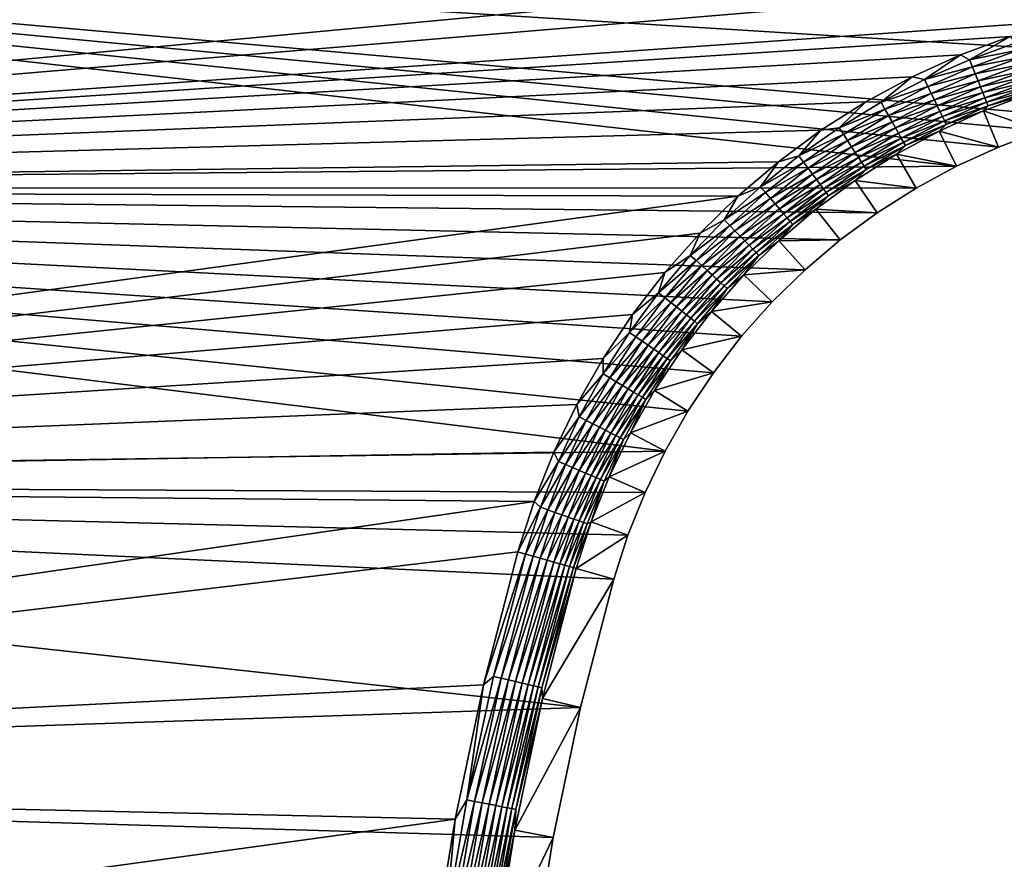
# Model space of a CAD drawing. Extents: x -320 to 320, y -695 to 695.
# Tile 61 of 169: x -215 to -146, y 36 to 94. Entities that reach past the tile are written whole.
import ezdxf

# ---------------------------------------------------------------- set-up
doc = ezdxf.new("R2010")
doc.units = 0
doc.header["$LTSCALE"] = 50.062222
for name, color, linetype in [('1', 7, 'CONTINUOUS'), ('2', 7, 'CONTINUOUS'), ('36', 7, 'CONTINUOUS'), ('37', 7, 'CONTINUOUS'), ('84', 7, 'CONTINUOUS'), ('85', 7, 'CONTINUOUS')]:
    doc.layers.add(name, color=color, linetype=linetype)

msp = doc.modelspace()

# ---------------------------------------------------------------- linework, layer by layer
at = {"layer": '1', "color": 7, "linetype": 'CONTINUOUS'}
for points in [[(-319.513, 82.593), (-319.006, 103.237), (-149.145, 84.124), (-319.513, 82.593)], [(-149.145, 84.124), (-319.006, 103.237), (-146.205, 85.459), (-149.145, 84.124)], [(-146.205, 85.459), (-319.006, 103.237), (-143.179, 86.587), (-146.205, 85.459)], [(-143.179, 86.587), (-319.006, 103.237), (-140.082, 87.502), (-143.179, 86.587)], [(-140.082, 87.502), (-319.006, 103.237), (-124.797, 91.22), (-140.082, 87.502)], [(-124.797, 91.22), (-319.006, 103.237), (-109.413, 94.507), (-124.797, 91.22)], [(-151.986, 82.588), (-319.513, 82.593), (-149.145, 84.124), (-151.986, 82.588)], [(-319.908, 61.947), (-319.513, 82.593), (-169.605, 64.142), (-319.908, 61.947)], [(-169.605, 64.142), (-319.513, 82.593), (-168.002, 66.946), (-169.605, 64.142)], [(-168.002, 66.946), (-319.513, 82.593), (-166.209, 69.631), (-168.002, 66.946)], [(-166.209, 69.631), (-319.513, 82.593), (-164.233, 72.186), (-166.209, 69.631)], [(-164.233, 72.186), (-319.513, 82.593), (-162.085, 74.597), (-164.233, 72.186)], [(-162.085, 74.597), (-319.513, 82.593), (-159.775, 76.853), (-162.085, 74.597)], [(-159.775, 76.853), (-319.513, 82.593), (-157.314, 78.944), (-159.775, 76.853)], [(-157.314, 78.944), (-319.513, 82.593), (-154.713, 80.858), (-157.314, 78.944)], [(-154.713, 80.858), (-319.513, 82.593), (-151.986, 82.588), (-154.713, 80.858)], [(-171.01, 61.234), (-319.908, 61.947), (-169.605, 64.142), (-171.01, 61.234)], [(-320.189, 41.299), (-319.908, 61.947), (-175.53, 46.149), (-320.189, 41.299)], [(-175.53, 46.149), (-319.908, 61.947), (-173.197, 55.162), (-175.53, 46.149)], [(-173.197, 55.162), (-319.908, 61.947), (-172.209, 58.236), (-173.197, 55.162)], [(-172.209, 58.236), (-319.908, 61.947), (-171.01, 61.234), (-172.209, 58.236)], [(-177.445, 37.038), (-320.189, 41.299), (-175.53, 46.149), (-177.445, 37.038)], [(-320.359, 20.65), (-320.189, 41.299), (-178.939, 27.849), (-320.359, 20.65)], [(-178.939, 27.849), (-320.189, 41.299), (-177.445, 37.038), (-178.939, 27.849)]]:
    msp.add_3dface(points, dxfattribs=at)
at = {"layer": '2', "color": 7, "linetype": 'CONTINUOUS'}
for points in [[(-312.011, 103.046, 11), (-312.517, 82.441, 11), (-110.779, 101.37, 11), (-312.011, 103.046, 11)], [(-110.779, 101.37, 11), (-312.517, 82.441, 11), (-126.355, 98.041, 11), (-110.779, 101.37, 11)], [(-126.355, 98.041, 11), (-312.517, 82.441, 11), (-141.831, 94.278, 11), (-126.355, 98.041, 11)], [(-141.831, 94.278, 11), (-312.517, 82.441, 11), (-145.394, 93.225, 11), (-141.831, 94.278, 11)], [(-145.394, 93.225, 11), (-312.517, 82.441, 11), (-148.875, 91.927, 11), (-145.394, 93.225, 11)], [(-148.875, 91.927, 11), (-312.517, 82.441, 11), (-152.258, 90.391, 11), (-148.875, 91.927, 11)], [(-152.258, 90.391, 11), (-312.517, 82.441, 11), (-155.526, 88.624, 11), (-152.258, 90.391, 11)], [(-155.526, 88.624, 11), (-312.517, 82.441, 11), (-158.664, 86.634, 11), (-155.526, 88.624, 11)], [(-158.664, 86.634, 11), (-312.517, 82.441, 11), (-161.655, 84.431, 11), (-158.664, 86.634, 11)], [(-161.655, 84.431, 11), (-312.517, 82.441, 11), (-164.487, 82.026, 11), (-161.655, 84.431, 11)], [(-312.517, 82.441, 11), (-312.911, 61.833, 11), (-164.487, 82.026, 11), (-312.517, 82.441, 11)], [(-164.487, 82.026, 11), (-312.911, 61.833, 11), (-167.145, 79.43, 11), (-164.487, 82.026, 11)], [(-167.145, 79.43, 11), (-312.911, 61.833, 11), (-169.616, 76.656, 11), (-167.145, 79.43, 11)], [(-169.616, 76.656, 11), (-312.911, 61.833, 11), (-171.889, 73.717, 11), (-169.616, 76.656, 11)], [(-171.889, 73.717, 11), (-312.911, 61.833, 11), (-173.953, 70.628, 11), (-171.889, 73.717, 11)], [(-173.953, 70.628, 11), (-312.911, 61.833, 11), (-175.797, 67.402, 11), (-173.953, 70.628, 11)], [(-175.797, 67.402, 11), (-312.911, 61.833, 11), (-177.413, 64.057, 11), (-175.797, 67.402, 11)], [(-177.413, 64.057, 11), (-312.911, 61.833, 11), (-178.792, 60.607, 11), (-177.413, 64.057, 11)], [(-312.911, 61.833, 11), (-313.192, 41.223, 11), (-178.792, 60.607, 11), (-312.911, 61.833, 11)], [(-178.792, 60.607, 11), (-313.192, 41.223, 11), (-179.929, 57.07, 11), (-178.792, 60.607, 11)], [(-179.929, 57.07, 11), (-313.192, 41.223, 11), (-182.342, 47.746, 11), (-179.929, 57.07, 11)], [(-182.342, 47.746, 11), (-313.192, 41.223, 11), (-184.324, 38.319, 11), (-182.342, 47.746, 11)], [(-313.192, 41.223, 11), (-313.361, 20.612, 11), (-184.324, 38.319, 11), (-313.192, 41.223, 11)], [(-184.324, 38.319, 11), (-313.361, 20.612, 11), (-185.87, 28.812, 11), (-184.324, 38.319, 11)]]:
    msp.add_3dface(points, dxfattribs=at)
at = {"layer": '36', "color": 7, "linetype": 'CONTINUOUS'}
for points in [[(-147.252, 87.994, 7.965), (-143.179, 86.587), (-144.047, 89.189, 7.965), (-147.252, 87.994, 7.965)], [(-150.365, 86.58, 7.965), (-146.205, 85.459), (-147.252, 87.994, 7.965), (-150.365, 86.58, 7.965)], [(-146.205, 85.459), (-143.179, 86.587), (-147.252, 87.994, 7.965), (-146.205, 85.459)], [(-153.373, 84.953, 7.965), (-149.145, 84.124), (-150.365, 86.58, 7.965), (-153.373, 84.953, 7.965)], [(-149.145, 84.124), (-146.205, 85.459), (-150.365, 86.58, 7.965), (-149.145, 84.124)], [(-156.261, 83.122, 7.965), (-151.986, 82.588), (-153.373, 84.953, 7.965), (-156.261, 83.122, 7.965)], [(-151.986, 82.588), (-149.145, 84.124), (-153.373, 84.953, 7.965), (-151.986, 82.588)], [(-159.015, 81.094, 7.965), (-154.713, 80.858), (-156.261, 83.122, 7.965), (-159.015, 81.094, 7.965)], [(-154.713, 80.858), (-151.986, 82.588), (-156.261, 83.122, 7.965), (-154.713, 80.858)], [(-161.622, 78.881, 7.965), (-157.314, 78.944), (-159.015, 81.094, 7.965), (-161.622, 78.881, 7.965)], [(-157.314, 78.944), (-154.713, 80.858), (-159.015, 81.094, 7.965), (-157.314, 78.944)], [(-164.068, 76.491, 7.965), (-159.775, 76.853), (-161.622, 78.881, 7.965), (-164.068, 76.491, 7.965)], [(-159.775, 76.853), (-157.314, 78.944), (-161.622, 78.881, 7.965), (-159.775, 76.853)], [(-162.085, 74.597), (-159.775, 76.853), (-164.068, 76.491, 7.965), (-162.085, 74.597)], [(-166.343, 73.938, 7.965), (-162.085, 74.597), (-164.068, 76.491, 7.965), (-166.343, 73.938, 7.965)], [(-168.435, 71.233, 7.965), (-164.233, 72.186), (-166.343, 73.938, 7.965), (-168.435, 71.233, 7.965)], [(-164.233, 72.186), (-162.085, 74.597), (-166.343, 73.938, 7.965), (-164.233, 72.186)], [(-166.209, 69.631), (-164.233, 72.186), (-168.435, 71.233, 7.965), (-166.209, 69.631)], [(-170.335, 68.389, 7.965), (-166.209, 69.631), (-168.435, 71.233, 7.965), (-170.335, 68.389, 7.965)], [(-168.002, 66.946), (-166.209, 69.631), (-170.335, 68.389, 7.965), (-168.002, 66.946)], [(-172.032, 65.42, 7.965), (-168.002, 66.946), (-170.335, 68.389, 7.965), (-172.032, 65.42, 7.965)], [(-169.605, 64.142), (-168.002, 66.946), (-172.032, 65.42, 7.965), (-169.605, 64.142)], [(-173.519, 62.341, 7.965), (-169.605, 64.142), (-172.032, 65.42, 7.965), (-173.519, 62.341, 7.965)], [(-171.01, 61.234), (-169.605, 64.142), (-173.519, 62.341, 7.965), (-171.01, 61.234)], [(-174.789, 59.166, 7.965), (-171.01, 61.234), (-173.519, 62.341, 7.965), (-174.789, 59.166, 7.965)], [(-172.209, 58.236), (-171.01, 61.234), (-174.789, 59.166, 7.965), (-172.209, 58.236)], [(-175.836, 55.91, 7.965), (-172.209, 58.236), (-174.789, 59.166, 7.965), (-175.836, 55.91, 7.965)], [(-173.197, 55.162), (-172.209, 58.236), (-175.836, 55.91, 7.965), (-173.197, 55.162)]]:
    msp.add_3dface(points, dxfattribs=at)
at = {"layer": '37', "color": 7, "linetype": 'CONTINUOUS'}
for points in [[(-173.197, 55.162), (-175.836, 55.91, 7.965), (-178.2, 46.775, 7.965), (-173.197, 55.162)], [(-175.53, 46.149), (-173.197, 55.162), (-178.2, 46.775, 7.965), (-175.53, 46.149)], [(-180.141, 37.54, 7.965), (-175.53, 46.149), (-178.2, 46.775, 7.965), (-180.141, 37.54, 7.965)], [(-177.445, 37.038), (-175.53, 46.149), (-180.141, 37.54, 7.965), (-177.445, 37.038)], [(-181.655, 28.226, 7.965), (-177.445, 37.038), (-180.141, 37.54, 7.965), (-181.655, 28.226, 7.965)], [(-178.939, 27.849), (-177.445, 37.038), (-181.655, 28.226, 7.965), (-178.939, 27.849)]]:
    msp.add_3dface(points, dxfattribs=at)
at = {"layer": '84', "color": 7, "linetype": 'CONTINUOUS'}
for points in [[(-145.394, 93.225, 11), (-148.875, 91.927, 11), (-148.237, 91.586, 10.965), (-145.394, 93.225, 11)], [(-145, 92.769, 10.965), (-145.394, 93.225, 11), (-148.237, 91.586, 10.965), (-145, 92.769, 10.965)], [(-145, 92.769, 10.965), (-148.237, 91.586, 10.965), (-144.829, 92.248, 10.862), (-145, 92.769, 10.965)], [(-148.875, 91.927, 11), (-152.258, 90.391, 11), (-151.391, 90.195, 10.965), (-148.875, 91.927, 11)], [(-148.237, 91.586, 10.965), (-148.875, 91.927, 11), (-151.391, 90.195, 10.965), (-148.237, 91.586, 10.965)], [(-144.829, 92.248, 10.862), (-148.237, 91.586, 10.965), (-148.033, 91.078, 10.862), (-144.829, 92.248, 10.862)], [(-144.829, 92.248, 10.862), (-148.033, 91.078, 10.862), (-144.663, 91.744, 10.692), (-144.829, 92.248, 10.862)], [(-148.237, 91.586, 10.965), (-151.391, 90.195, 10.965), (-148.033, 91.078, 10.862), (-148.237, 91.586, 10.965)], [(-144.663, 91.744, 10.692), (-148.033, 91.078, 10.862), (-147.834, 90.585, 10.692), (-144.663, 91.744, 10.692)], [(-144.663, 91.744, 10.692), (-147.834, 90.585, 10.692), (-144.504, 91.263, 10.458), (-144.663, 91.744, 10.692)], [(-144.504, 91.263, 10.458), (-147.834, 90.585, 10.692), (-147.645, 90.116, 10.458), (-144.504, 91.263, 10.458)], [(-144.504, 91.263, 10.458), (-147.645, 90.116, 10.458), (-144.357, 90.814, 10.162), (-144.504, 91.263, 10.458)], [(-148.033, 91.078, 10.862), (-151.391, 90.195, 10.965), (-151.154, 89.701, 10.862), (-148.033, 91.078, 10.862)], [(-148.033, 91.078, 10.862), (-151.154, 89.701, 10.862), (-147.834, 90.585, 10.692), (-148.033, 91.078, 10.862)], [(-147.834, 90.585, 10.692), (-151.154, 89.701, 10.862), (-150.924, 89.222, 10.692), (-147.834, 90.585, 10.692)], [(-147.834, 90.585, 10.692), (-150.924, 89.222, 10.692), (-147.645, 90.116, 10.458), (-147.834, 90.585, 10.692)], [(-144.357, 90.814, 10.162), (-147.645, 90.116, 10.458), (-147.468, 89.677, 10.162), (-144.357, 90.814, 10.162)], [(-144.357, 90.814, 10.162), (-147.468, 89.677, 10.162), (-144.221, 90.402, 9.811), (-144.357, 90.814, 10.162)], [(-152.258, 90.391, 11), (-155.526, 88.624, 11), (-154.448, 88.602, 10.965), (-152.258, 90.391, 11)], [(-151.391, 90.195, 10.965), (-152.258, 90.391, 11), (-154.448, 88.602, 10.965), (-151.391, 90.195, 10.965)], [(-151.391, 90.195, 10.965), (-154.448, 88.602, 10.965), (-151.154, 89.701, 10.862), (-151.391, 90.195, 10.965)], [(-147.645, 90.116, 10.458), (-150.924, 89.222, 10.692), (-150.704, 88.766, 10.458), (-147.645, 90.116, 10.458)], [(-147.645, 90.116, 10.458), (-150.704, 88.766, 10.458), (-147.468, 89.677, 10.162), (-147.645, 90.116, 10.458)], [(-144.221, 90.402, 9.811), (-147.468, 89.677, 10.162), (-147.307, 89.275, 9.811), (-144.221, 90.402, 9.811)], [(-144.221, 90.402, 9.811), (-147.307, 89.275, 9.811), (-144.101, 90.035, 9.408), (-144.221, 90.402, 9.811)], [(-144.101, 90.035, 9.408), (-147.307, 89.275, 9.811), (-147.162, 88.917, 9.408), (-144.101, 90.035, 9.408)], [(-144.101, 90.035, 9.408), (-147.162, 88.917, 9.408), (-143.997, 89.719, 8.961), (-144.101, 90.035, 9.408)], [(-151.154, 89.701, 10.862), (-154.448, 88.602, 10.965), (-154.179, 88.124, 10.862), (-151.154, 89.701, 10.862)], [(-151.154, 89.701, 10.862), (-154.179, 88.124, 10.862), (-150.924, 89.222, 10.692), (-151.154, 89.701, 10.862)], [(-150.924, 89.222, 10.692), (-154.179, 88.124, 10.862), (-153.918, 87.662, 10.692), (-150.924, 89.222, 10.692)], [(-150.924, 89.222, 10.692), (-153.918, 87.662, 10.692), (-150.704, 88.766, 10.458), (-150.924, 89.222, 10.692)], [(-147.468, 89.677, 10.162), (-150.704, 88.766, 10.458), (-150.499, 88.34, 10.162), (-147.468, 89.677, 10.162)], [(-147.468, 89.677, 10.162), (-150.499, 88.34, 10.162), (-147.307, 89.275, 9.811), (-147.468, 89.677, 10.162)], [(-147.307, 89.275, 9.811), (-150.499, 88.34, 10.162), (-150.312, 87.949, 9.811), (-147.307, 89.275, 9.811)], [(-147.307, 89.275, 9.811), (-150.312, 87.949, 9.811), (-147.162, 88.917, 9.408), (-147.307, 89.275, 9.811)], [(-147.252, 87.994, 7.965), (-144.047, 89.189, 7.965), (-146.935, 88.352, 8.476), (-147.252, 87.994, 7.965)], [(-143.997, 89.719, 8.961), (-147.162, 88.917, 9.408), (-147.038, 88.608, 8.961), (-143.997, 89.719, 8.961)], [(-143.997, 89.719, 8.961), (-147.038, 88.608, 8.961), (-143.91, 89.457, 8.476), (-143.997, 89.719, 8.961)], [(-143.91, 89.457, 8.476), (-147.038, 88.608, 8.961), (-146.935, 88.352, 8.476), (-143.91, 89.457, 8.476)], [(-144.047, 89.189, 7.965), (-143.91, 89.457, 8.476), (-146.935, 88.352, 8.476), (-144.047, 89.189, 7.965)], [(-155.526, 88.624, 11), (-158.664, 86.634, 11), (-157.394, 86.813, 10.965), (-155.526, 88.624, 11)], [(-154.448, 88.602, 10.965), (-155.526, 88.624, 11), (-157.394, 86.813, 10.965), (-154.448, 88.602, 10.965)], [(-154.448, 88.602, 10.965), (-157.394, 86.813, 10.965), (-154.179, 88.124, 10.862), (-154.448, 88.602, 10.965)], [(-150.704, 88.766, 10.458), (-153.918, 87.662, 10.692), (-153.669, 87.221, 10.458), (-150.704, 88.766, 10.458)], [(-150.704, 88.766, 10.458), (-153.669, 87.221, 10.458), (-150.499, 88.34, 10.162), (-150.704, 88.766, 10.458)], [(-147.162, 88.917, 9.408), (-150.312, 87.949, 9.811), (-150.145, 87.601, 9.408), (-147.162, 88.917, 9.408)], [(-147.162, 88.917, 9.408), (-150.145, 87.601, 9.408), (-147.038, 88.608, 8.961), (-147.162, 88.917, 9.408)], [(-147.038, 88.608, 8.961), (-150.145, 87.601, 9.408), (-150, 87.301, 8.961), (-147.038, 88.608, 8.961)], [(-147.038, 88.608, 8.961), (-150, 87.301, 8.961), (-146.935, 88.352, 8.476), (-147.038, 88.608, 8.961)], [(-154.179, 88.124, 10.862), (-157.394, 86.813, 10.965), (-157.094, 86.354, 10.862), (-154.179, 88.124, 10.862)], [(-154.179, 88.124, 10.862), (-157.094, 86.354, 10.862), (-153.918, 87.662, 10.692), (-154.179, 88.124, 10.862)], [(-150.499, 88.34, 10.162), (-153.669, 87.221, 10.458), (-153.437, 86.808, 10.162), (-150.499, 88.34, 10.162)], [(-150.499, 88.34, 10.162), (-153.437, 86.808, 10.162), (-150.312, 87.949, 9.811), (-150.499, 88.34, 10.162)], [(-150.312, 87.949, 9.811), (-153.437, 86.808, 10.162), (-153.225, 86.431, 9.811), (-150.312, 87.949, 9.811)], [(-150.312, 87.949, 9.811), (-153.225, 86.431, 9.811), (-150.145, 87.601, 9.408), (-150.312, 87.949, 9.811)], [(-150.365, 86.58, 7.965), (-147.252, 87.994, 7.965), (-149.881, 87.053, 8.476), (-150.365, 86.58, 7.965)], [(-146.935, 88.352, 8.476), (-150, 87.301, 8.961), (-149.881, 87.053, 8.476), (-146.935, 88.352, 8.476)], [(-147.252, 87.994, 7.965), (-146.935, 88.352, 8.476), (-149.881, 87.053, 8.476), (-147.252, 87.994, 7.965)], [(-153.918, 87.662, 10.692), (-157.094, 86.354, 10.862), (-156.804, 85.909, 10.692), (-153.918, 87.662, 10.692)], [(-153.918, 87.662, 10.692), (-156.804, 85.909, 10.692), (-153.669, 87.221, 10.458), (-153.918, 87.662, 10.692)], [(-153.669, 87.221, 10.458), (-156.804, 85.909, 10.692), (-156.528, 85.485, 10.458), (-153.669, 87.221, 10.458)], [(-153.669, 87.221, 10.458), (-156.528, 85.485, 10.458), (-153.437, 86.808, 10.162), (-153.669, 87.221, 10.458)], [(-150.145, 87.601, 9.408), (-153.225, 86.431, 9.811), (-153.035, 86.095, 9.408), (-150.145, 87.601, 9.408)], [(-150.145, 87.601, 9.408), (-153.035, 86.095, 9.408), (-150, 87.301, 8.961), (-150.145, 87.601, 9.408)], [(-150, 87.301, 8.961), (-153.035, 86.095, 9.408), (-152.871, 85.804, 8.961), (-150, 87.301, 8.961)], [(-150, 87.301, 8.961), (-152.871, 85.804, 8.961), (-149.881, 87.053, 8.476), (-150, 87.301, 8.961)], [(-149.881, 87.053, 8.476), (-152.871, 85.804, 8.961), (-152.736, 85.564, 8.476), (-149.881, 87.053, 8.476)], [(-150.365, 86.58, 7.965), (-149.881, 87.053, 8.476), (-152.736, 85.564, 8.476), (-150.365, 86.58, 7.965)], [(-158.664, 86.634, 11), (-161.655, 84.431, 11), (-160.218, 84.836, 10.965), (-158.664, 86.634, 11)], [(-157.394, 86.813, 10.965), (-158.664, 86.634, 11), (-160.218, 84.836, 10.965), (-157.394, 86.813, 10.965)], [(-157.394, 86.813, 10.965), (-160.218, 84.836, 10.965), (-157.094, 86.354, 10.862), (-157.394, 86.813, 10.965)], [(-153.437, 86.808, 10.162), (-156.528, 85.485, 10.458), (-156.269, 85.089, 10.162), (-153.437, 86.808, 10.162)], [(-153.437, 86.808, 10.162), (-156.269, 85.089, 10.162), (-153.225, 86.431, 9.811), (-153.437, 86.808, 10.162)], [(-153.225, 86.431, 9.811), (-156.269, 85.089, 10.162), (-156.032, 84.726, 9.811), (-153.225, 86.431, 9.811)], [(-153.225, 86.431, 9.811), (-156.032, 84.726, 9.811), (-153.035, 86.095, 9.408), (-153.225, 86.431, 9.811)], [(-153.373, 84.953, 7.965), (-150.365, 86.58, 7.965), (-152.736, 85.564, 8.476), (-153.373, 84.953, 7.965)], [(-157.094, 86.354, 10.862), (-160.218, 84.836, 10.965), (-159.889, 84.398, 10.862), (-157.094, 86.354, 10.862)], [(-157.094, 86.354, 10.862), (-159.889, 84.398, 10.862), (-156.804, 85.909, 10.692), (-157.094, 86.354, 10.862)], [(-156.804, 85.909, 10.692), (-159.889, 84.398, 10.862), (-159.57, 83.973, 10.692), (-156.804, 85.909, 10.692)], [(-156.804, 85.909, 10.692), (-159.57, 83.973, 10.692), (-156.528, 85.485, 10.458), (-156.804, 85.909, 10.692)], [(-153.035, 86.095, 9.408), (-156.032, 84.726, 9.811), (-155.821, 84.403, 9.408), (-153.035, 86.095, 9.408)], [(-153.035, 86.095, 9.408), (-155.821, 84.403, 9.408), (-152.871, 85.804, 8.961), (-153.035, 86.095, 9.408)], [(-152.871, 85.804, 8.961), (-155.821, 84.403, 9.408), (-155.639, 84.124, 8.961), (-152.871, 85.804, 8.961)], [(-152.871, 85.804, 8.961), (-155.639, 84.124, 8.961), (-152.736, 85.564, 8.476), (-152.871, 85.804, 8.961)], [(-156.528, 85.485, 10.458), (-159.57, 83.973, 10.692), (-159.267, 83.568, 10.458), (-156.528, 85.485, 10.458)], [(-156.528, 85.485, 10.458), (-159.267, 83.568, 10.458), (-156.269, 85.089, 10.162), (-156.528, 85.485, 10.458)], [(-156.269, 85.089, 10.162), (-159.267, 83.568, 10.458), (-158.983, 83.189, 10.162), (-156.269, 85.089, 10.162)], [(-156.269, 85.089, 10.162), (-158.983, 83.189, 10.162), (-156.032, 84.726, 9.811), (-156.269, 85.089, 10.162)], [(-152.736, 85.564, 8.476), (-155.639, 84.124, 8.961), (-155.488, 83.893, 8.476), (-152.736, 85.564, 8.476)], [(-153.373, 84.953, 7.965), (-152.736, 85.564, 8.476), (-155.488, 83.893, 8.476), (-153.373, 84.953, 7.965)], [(-161.655, 84.431, 11), (-164.487, 82.026, 11), (-162.907, 82.68, 10.965), (-161.655, 84.431, 11)], [(-160.218, 84.836, 10.965), (-161.655, 84.431, 11), (-162.907, 82.68, 10.965), (-160.218, 84.836, 10.965)], [(-160.218, 84.836, 10.965), (-162.907, 82.68, 10.965), (-159.889, 84.398, 10.862), (-160.218, 84.836, 10.965)], [(-159.889, 84.398, 10.862), (-162.907, 82.68, 10.965), (-162.55, 82.264, 10.862), (-159.889, 84.398, 10.862)], [(-159.889, 84.398, 10.862), (-162.55, 82.264, 10.862), (-159.57, 83.973, 10.692), (-159.889, 84.398, 10.862)], [(-156.032, 84.726, 9.811), (-158.983, 83.189, 10.162), (-158.723, 82.843, 9.811), (-156.032, 84.726, 9.811)], [(-156.032, 84.726, 9.811), (-158.723, 82.843, 9.811), (-155.821, 84.403, 9.408), (-156.032, 84.726, 9.811)], [(-155.821, 84.403, 9.408), (-158.723, 82.843, 9.811), (-158.491, 82.534, 9.408), (-155.821, 84.403, 9.408)], [(-155.821, 84.403, 9.408), (-158.491, 82.534, 9.408), (-155.639, 84.124, 8.961), (-155.821, 84.403, 9.408)], [(-156.261, 83.122, 7.965), (-153.373, 84.953, 7.965), (-155.488, 83.893, 8.476), (-156.261, 83.122, 7.965)], [(-159.57, 83.973, 10.692), (-162.55, 82.264, 10.862), (-162.205, 81.86, 10.692), (-159.57, 83.973, 10.692)], [(-159.57, 83.973, 10.692), (-162.205, 81.86, 10.692), (-159.267, 83.568, 10.458), (-159.57, 83.973, 10.692)], [(-155.639, 84.124, 8.961), (-158.491, 82.534, 9.408), (-158.291, 82.267, 8.961), (-155.639, 84.124, 8.961)], [(-155.639, 84.124, 8.961), (-158.291, 82.267, 8.961), (-155.488, 83.893, 8.476), (-155.639, 84.124, 8.961)], [(-155.488, 83.893, 8.476), (-158.291, 82.267, 8.961), (-158.126, 82.047, 8.476), (-155.488, 83.893, 8.476)], [(-156.261, 83.122, 7.965), (-155.488, 83.893, 8.476), (-158.126, 82.047, 8.476), (-156.261, 83.122, 7.965)], [(-159.267, 83.568, 10.458), (-162.205, 81.86, 10.692), (-161.875, 81.476, 10.458), (-159.267, 83.568, 10.458)], [(-159.267, 83.568, 10.458), (-161.875, 81.476, 10.458), (-158.983, 83.189, 10.162), (-159.267, 83.568, 10.458)], [(-158.983, 83.189, 10.162), (-161.875, 81.476, 10.458), (-161.567, 81.117, 10.162), (-158.983, 83.189, 10.162)], [(-158.983, 83.189, 10.162), (-161.567, 81.117, 10.162), (-158.723, 82.843, 9.811), (-158.983, 83.189, 10.162)], [(-159.015, 81.094, 7.965), (-156.261, 83.122, 7.965), (-158.126, 82.047, 8.476), (-159.015, 81.094, 7.965)], [(-162.907, 82.68, 10.965), (-164.487, 82.026, 11), (-165.45, 80.353, 10.965), (-162.907, 82.68, 10.965)], [(-162.907, 82.68, 10.965), (-165.45, 80.353, 10.965), (-162.55, 82.264, 10.862), (-162.907, 82.68, 10.965)], [(-162.55, 82.264, 10.862), (-165.45, 80.353, 10.965), (-165.067, 79.961, 10.862), (-162.55, 82.264, 10.862)], [(-162.55, 82.264, 10.862), (-165.067, 79.961, 10.862), (-162.205, 81.86, 10.692), (-162.55, 82.264, 10.862)], [(-158.723, 82.843, 9.811), (-161.567, 81.117, 10.162), (-161.286, 80.788, 9.811), (-158.723, 82.843, 9.811)], [(-158.723, 82.843, 9.811), (-161.286, 80.788, 9.811), (-158.491, 82.534, 9.408), (-158.723, 82.843, 9.811)], [(-158.491, 82.534, 9.408), (-161.286, 80.788, 9.811), (-161.034, 80.495, 9.408), (-158.491, 82.534, 9.408)], [(-158.491, 82.534, 9.408), (-161.034, 80.495, 9.408), (-158.291, 82.267, 8.961), (-158.491, 82.534, 9.408)], [(-158.291, 82.267, 8.961), (-161.034, 80.495, 9.408), (-160.817, 80.241, 8.961), (-158.291, 82.267, 8.961)], [(-158.291, 82.267, 8.961), (-160.817, 80.241, 8.961), (-158.126, 82.047, 8.476), (-158.291, 82.267, 8.961)], [(-164.487, 82.026, 11), (-167.145, 79.43, 11), (-165.45, 80.353, 10.965), (-164.487, 82.026, 11)], [(-162.205, 81.86, 10.692), (-165.067, 79.961, 10.862), (-164.696, 79.581, 10.692), (-162.205, 81.86, 10.692)], [(-162.205, 81.86, 10.692), (-164.696, 79.581, 10.692), (-161.875, 81.476, 10.458), (-162.205, 81.86, 10.692)], [(-158.126, 82.047, 8.476), (-160.817, 80.241, 8.961), (-160.638, 80.032, 8.476), (-158.126, 82.047, 8.476)], [(-159.015, 81.094, 7.965), (-158.126, 82.047, 8.476), (-160.638, 80.032, 8.476), (-159.015, 81.094, 7.965)], [(-161.875, 81.476, 10.458), (-164.696, 79.581, 10.692), (-164.342, 79.219, 10.458), (-161.875, 81.476, 10.458)], [(-161.875, 81.476, 10.458), (-164.342, 79.219, 10.458), (-161.567, 81.117, 10.162), (-161.875, 81.476, 10.458)], [(-161.567, 81.117, 10.162), (-164.342, 79.219, 10.458), (-164.012, 78.88, 10.162), (-161.567, 81.117, 10.162)], [(-161.567, 81.117, 10.162), (-164.012, 78.88, 10.162), (-161.286, 80.788, 9.811), (-161.567, 81.117, 10.162)], [(-161.622, 78.881, 7.965), (-159.015, 81.094, 7.965), (-160.638, 80.032, 8.476), (-161.622, 78.881, 7.965)], [(-165.45, 80.353, 10.965), (-167.145, 79.43, 11), (-167.836, 77.866, 10.965), (-165.45, 80.353, 10.965)], [(-165.45, 80.353, 10.965), (-167.836, 77.866, 10.965), (-165.067, 79.961, 10.862), (-165.45, 80.353, 10.965)], [(-161.286, 80.788, 9.811), (-164.012, 78.88, 10.162), (-163.709, 78.571, 9.811), (-161.286, 80.788, 9.811)], [(-161.286, 80.788, 9.811), (-163.709, 78.571, 9.811), (-161.034, 80.495, 9.408), (-161.286, 80.788, 9.811)], [(-161.034, 80.495, 9.408), (-163.709, 78.571, 9.811), (-163.439, 78.294, 9.408), (-161.034, 80.495, 9.408)], [(-161.034, 80.495, 9.408), (-163.439, 78.294, 9.408), (-160.817, 80.241, 8.961), (-161.034, 80.495, 9.408)], [(-160.817, 80.241, 8.961), (-163.439, 78.294, 9.408), (-163.206, 78.056, 8.961), (-160.817, 80.241, 8.961)], [(-160.817, 80.241, 8.961), (-163.206, 78.056, 8.961), (-160.638, 80.032, 8.476), (-160.817, 80.241, 8.961)], [(-165.067, 79.961, 10.862), (-167.836, 77.866, 10.965), (-167.429, 77.499, 10.862), (-165.067, 79.961, 10.862)], [(-165.067, 79.961, 10.862), (-167.429, 77.499, 10.862), (-164.696, 79.581, 10.692), (-165.067, 79.961, 10.862)], [(-164.696, 79.581, 10.692), (-167.429, 77.499, 10.862), (-167.033, 77.144, 10.692), (-164.696, 79.581, 10.692)], [(-164.696, 79.581, 10.692), (-167.033, 77.144, 10.692), (-164.342, 79.219, 10.458), (-164.696, 79.581, 10.692)], [(-160.638, 80.032, 8.476), (-163.206, 78.056, 8.961), (-163.014, 77.859, 8.476), (-160.638, 80.032, 8.476)], [(-161.622, 78.881, 7.965), (-160.638, 80.032, 8.476), (-163.014, 77.859, 8.476), (-161.622, 78.881, 7.965)], [(-167.145, 79.43, 11), (-169.616, 76.656, 11), (-167.836, 77.866, 10.965), (-167.145, 79.43, 11)], [(-164.342, 79.219, 10.458), (-167.033, 77.144, 10.692), (-166.657, 76.806, 10.458), (-164.342, 79.219, 10.458)], [(-164.342, 79.219, 10.458), (-166.657, 76.806, 10.458), (-164.012, 78.88, 10.162), (-164.342, 79.219, 10.458)], [(-164.012, 78.88, 10.162), (-166.657, 76.806, 10.458), (-166.305, 76.49, 10.162), (-164.012, 78.88, 10.162)], [(-164.012, 78.88, 10.162), (-166.305, 76.49, 10.162), (-163.709, 78.571, 9.811), (-164.012, 78.88, 10.162)], [(-164.068, 76.491, 7.965), (-161.622, 78.881, 7.965), (-163.014, 77.859, 8.476), (-164.068, 76.491, 7.965)], [(-163.709, 78.571, 9.811), (-166.305, 76.49, 10.162), (-165.983, 76.2, 9.811), (-163.709, 78.571, 9.811)], [(-163.709, 78.571, 9.811), (-165.983, 76.2, 9.811), (-163.439, 78.294, 9.408), (-163.709, 78.571, 9.811)], [(-163.439, 78.294, 9.408), (-165.983, 76.2, 9.811), (-165.696, 75.942, 9.408), (-163.439, 78.294, 9.408)], [(-163.439, 78.294, 9.408), (-165.696, 75.942, 9.408), (-163.206, 78.056, 8.961), (-163.439, 78.294, 9.408)], [(-167.836, 77.866, 10.965), (-169.616, 76.656, 11), (-170.056, 75.229, 10.965), (-167.836, 77.866, 10.965)], [(-167.836, 77.866, 10.965), (-170.056, 75.229, 10.965), (-167.429, 77.499, 10.862), (-167.836, 77.866, 10.965)], [(-167.429, 77.499, 10.862), (-170.056, 75.229, 10.965), (-169.625, 74.889, 10.862), (-167.429, 77.499, 10.862)], [(-167.429, 77.499, 10.862), (-169.625, 74.889, 10.862), (-167.033, 77.144, 10.692), (-167.429, 77.499, 10.862)], [(-163.206, 78.056, 8.961), (-165.696, 75.942, 9.408), (-165.448, 75.719, 8.961), (-163.206, 78.056, 8.961)], [(-163.206, 78.056, 8.961), (-165.448, 75.719, 8.961), (-163.014, 77.859, 8.476), (-163.206, 78.056, 8.961)], [(-163.014, 77.859, 8.476), (-165.448, 75.719, 8.961), (-165.243, 75.535, 8.476), (-163.014, 77.859, 8.476)], [(-164.068, 76.491, 7.965), (-163.014, 77.859, 8.476), (-165.243, 75.535, 8.476), (-164.068, 76.491, 7.965)], [(-167.033, 77.144, 10.692), (-169.625, 74.889, 10.862), (-169.208, 74.561, 10.692), (-167.033, 77.144, 10.692)], [(-167.033, 77.144, 10.692), (-169.208, 74.561, 10.692), (-166.657, 76.806, 10.458), (-167.033, 77.144, 10.692)], [(-166.657, 76.806, 10.458), (-169.208, 74.561, 10.692), (-168.81, 74.248, 10.458), (-166.657, 76.806, 10.458)], [(-166.657, 76.806, 10.458), (-168.81, 74.248, 10.458), (-166.305, 76.49, 10.162), (-166.657, 76.806, 10.458)], [(-169.616, 76.656, 11), (-171.889, 73.717, 11), (-170.056, 75.229, 10.965), (-169.616, 76.656, 11)], [(-166.305, 76.49, 10.162), (-168.81, 74.248, 10.458), (-168.438, 73.955, 10.162), (-166.305, 76.49, 10.162)], [(-166.305, 76.49, 10.162), (-168.438, 73.955, 10.162), (-165.983, 76.2, 9.811), (-166.305, 76.49, 10.162)], [(-165.983, 76.2, 9.811), (-168.438, 73.955, 10.162), (-168.098, 73.687, 9.811), (-165.983, 76.2, 9.811)], [(-165.983, 76.2, 9.811), (-168.098, 73.687, 9.811), (-165.696, 75.942, 9.408), (-165.983, 76.2, 9.811)], [(-166.343, 73.938, 7.965), (-164.068, 76.491, 7.965), (-165.243, 75.535, 8.476), (-166.343, 73.938, 7.965)], [(-165.696, 75.942, 9.408), (-168.098, 73.687, 9.811), (-167.794, 73.448, 9.408), (-165.696, 75.942, 9.408)], [(-165.696, 75.942, 9.408), (-167.794, 73.448, 9.408), (-165.448, 75.719, 8.961), (-165.696, 75.942, 9.408)], [(-165.448, 75.719, 8.961), (-167.794, 73.448, 9.408), (-167.533, 73.242, 8.961), (-165.448, 75.719, 8.961)], [(-165.448, 75.719, 8.961), (-167.533, 73.242, 8.961), (-165.243, 75.535, 8.476), (-165.448, 75.719, 8.961)], [(-165.243, 75.535, 8.476), (-167.533, 73.242, 8.961), (-167.316, 73.072, 8.476), (-165.243, 75.535, 8.476)], [(-166.343, 73.938, 7.965), (-165.243, 75.535, 8.476), (-167.316, 73.072, 8.476), (-166.343, 73.938, 7.965)], [(-170.056, 75.229, 10.965), (-171.889, 73.717, 11), (-172.099, 72.452, 10.965), (-170.056, 75.229, 10.965)], [(-170.056, 75.229, 10.965), (-172.099, 72.452, 10.965), (-169.625, 74.889, 10.862), (-170.056, 75.229, 10.965)], [(-169.625, 74.889, 10.862), (-172.099, 72.452, 10.965), (-171.647, 72.142, 10.862), (-169.625, 74.889, 10.862)], [(-169.625, 74.889, 10.862), (-171.647, 72.142, 10.862), (-169.208, 74.561, 10.692), (-169.625, 74.889, 10.862)], [(-169.208, 74.561, 10.692), (-171.647, 72.142, 10.862), (-171.209, 71.841, 10.692), (-169.208, 74.561, 10.692)], [(-169.208, 74.561, 10.692), (-171.209, 71.841, 10.692), (-168.81, 74.248, 10.458), (-169.208, 74.561, 10.692)], [(-168.81, 74.248, 10.458), (-171.209, 71.841, 10.692), (-170.792, 71.555, 10.458), (-168.81, 74.248, 10.458)], [(-168.81, 74.248, 10.458), (-170.792, 71.555, 10.458), (-168.438, 73.955, 10.162), (-168.81, 74.248, 10.458)], [(-168.438, 73.955, 10.162), (-170.792, 71.555, 10.458), (-170.402, 71.287, 10.162), (-168.438, 73.955, 10.162)], [(-168.438, 73.955, 10.162), (-170.402, 71.287, 10.162), (-168.098, 73.687, 9.811), (-168.438, 73.955, 10.162)], [(-168.435, 71.233, 7.965), (-166.343, 73.938, 7.965), (-167.316, 73.072, 8.476), (-168.435, 71.233, 7.965)], [(-171.889, 73.717, 11), (-173.953, 70.628, 11), (-172.099, 72.452, 10.965), (-171.889, 73.717, 11)], [(-168.098, 73.687, 9.811), (-170.402, 71.287, 10.162), (-170.045, 71.042, 9.811), (-168.098, 73.687, 9.811)], [(-168.098, 73.687, 9.811), (-170.045, 71.042, 9.811), (-167.794, 73.448, 9.408), (-168.098, 73.687, 9.811)], [(-167.794, 73.448, 9.408), (-170.045, 71.042, 9.811), (-169.726, 70.823, 9.408), (-167.794, 73.448, 9.408)], [(-167.794, 73.448, 9.408), (-169.726, 70.823, 9.408), (-167.533, 73.242, 8.961), (-167.794, 73.448, 9.408)], [(-167.533, 73.242, 8.961), (-169.726, 70.823, 9.408), (-169.452, 70.634, 8.961), (-167.533, 73.242, 8.961)], [(-167.533, 73.242, 8.961), (-169.452, 70.634, 8.961), (-167.316, 73.072, 8.476), (-167.533, 73.242, 8.961)], [(-167.316, 73.072, 8.476), (-169.452, 70.634, 8.961), (-169.225, 70.478, 8.476), (-167.316, 73.072, 8.476)], [(-168.435, 71.233, 7.965), (-167.316, 73.072, 8.476), (-169.225, 70.478, 8.476), (-168.435, 71.233, 7.965)], [(-172.099, 72.452, 10.965), (-173.953, 70.628, 11), (-173.957, 69.549, 10.965), (-172.099, 72.452, 10.965)], [(-172.099, 72.452, 10.965), (-173.957, 69.549, 10.965), (-171.647, 72.142, 10.862), (-172.099, 72.452, 10.965)], [(-171.647, 72.142, 10.862), (-173.957, 69.549, 10.965), (-173.486, 69.269, 10.862), (-171.647, 72.142, 10.862)], [(-171.647, 72.142, 10.862), (-173.486, 69.269, 10.862), (-171.209, 71.841, 10.692), (-171.647, 72.142, 10.862)], [(-171.209, 71.841, 10.692), (-173.486, 69.269, 10.862), (-173.029, 68.997, 10.692), (-171.209, 71.841, 10.692)], [(-171.209, 71.841, 10.692), (-173.029, 68.997, 10.692), (-170.792, 71.555, 10.458), (-171.209, 71.841, 10.692)], [(-170.792, 71.555, 10.458), (-173.029, 68.997, 10.692), (-172.594, 68.738, 10.458), (-170.792, 71.555, 10.458)], [(-170.792, 71.555, 10.458), (-172.594, 68.738, 10.458), (-170.402, 71.287, 10.162), (-170.792, 71.555, 10.458)], [(-170.402, 71.287, 10.162), (-172.594, 68.738, 10.458), (-172.188, 68.496, 10.162), (-170.402, 71.287, 10.162)], [(-170.402, 71.287, 10.162), (-172.188, 68.496, 10.162), (-170.045, 71.042, 9.811), (-170.402, 71.287, 10.162)], [(-170.335, 68.389, 7.965), (-168.435, 71.233, 7.965), (-169.225, 70.478, 8.476), (-170.335, 68.389, 7.965)], [(-173.953, 70.628, 11), (-175.797, 67.402, 11), (-173.957, 69.549, 10.965), (-173.953, 70.628, 11)], [(-170.045, 71.042, 9.811), (-172.188, 68.496, 10.162), (-171.815, 68.275, 9.811), (-170.045, 71.042, 9.811)], [(-170.045, 71.042, 9.811), (-171.815, 68.275, 9.811), (-169.726, 70.823, 9.408), (-170.045, 71.042, 9.811)], [(-169.726, 70.823, 9.408), (-171.815, 68.275, 9.811), (-171.484, 68.078, 9.408), (-169.726, 70.823, 9.408)], [(-169.726, 70.823, 9.408), (-171.484, 68.078, 9.408), (-169.452, 70.634, 8.961), (-169.726, 70.823, 9.408)], [(-169.452, 70.634, 8.961), (-171.484, 68.078, 9.408), (-171.197, 67.907, 8.961), (-169.452, 70.634, 8.961)], [(-169.452, 70.634, 8.961), (-171.197, 67.907, 8.961), (-169.225, 70.478, 8.476), (-169.452, 70.634, 8.961)], [(-169.225, 70.478, 8.476), (-171.197, 67.907, 8.961), (-170.96, 67.766, 8.476), (-169.225, 70.478, 8.476)], [(-170.335, 68.389, 7.965), (-169.225, 70.478, 8.476), (-170.96, 67.766, 8.476), (-170.335, 68.389, 7.965)], [(-173.957, 69.549, 10.965), (-175.797, 67.402, 11), (-175.622, 66.531, 10.965), (-173.957, 69.549, 10.965)], [(-173.957, 69.549, 10.965), (-175.622, 66.531, 10.965), (-173.486, 69.269, 10.862), (-173.957, 69.549, 10.965)], [(-173.486, 69.269, 10.862), (-175.622, 66.531, 10.965), (-175.134, 66.282, 10.862), (-173.486, 69.269, 10.862)], [(-173.486, 69.269, 10.862), (-175.134, 66.282, 10.862), (-173.029, 68.997, 10.692), (-173.486, 69.269, 10.862)], [(-173.029, 68.997, 10.692), (-175.134, 66.282, 10.862), (-174.66, 66.041, 10.692), (-173.029, 68.997, 10.692)], [(-173.029, 68.997, 10.692), (-174.66, 66.041, 10.692), (-172.594, 68.738, 10.458), (-173.029, 68.997, 10.692)], [(-172.594, 68.738, 10.458), (-174.66, 66.041, 10.692), (-174.209, 65.811, 10.458), (-172.594, 68.738, 10.458)], [(-172.594, 68.738, 10.458), (-174.209, 65.811, 10.458), (-172.188, 68.496, 10.162), (-172.594, 68.738, 10.458)], [(-172.188, 68.496, 10.162), (-174.209, 65.811, 10.458), (-173.788, 65.596, 10.162), (-172.188, 68.496, 10.162)], [(-172.188, 68.496, 10.162), (-173.788, 65.596, 10.162), (-171.815, 68.275, 9.811), (-172.188, 68.496, 10.162)], [(-171.815, 68.275, 9.811), (-173.788, 65.596, 10.162), (-173.402, 65.399, 9.811), (-171.815, 68.275, 9.811)], [(-171.815, 68.275, 9.811), (-173.402, 65.399, 9.811), (-171.484, 68.078, 9.408), (-171.815, 68.275, 9.811)], [(-171.484, 68.078, 9.408), (-173.402, 65.399, 9.811), (-173.058, 65.224, 9.408), (-171.484, 68.078, 9.408)], [(-171.484, 68.078, 9.408), (-173.058, 65.224, 9.408), (-171.197, 67.907, 8.961), (-171.484, 68.078, 9.408)], [(-171.197, 67.907, 8.961), (-173.058, 65.224, 9.408), (-172.761, 65.072, 8.961), (-171.197, 67.907, 8.961)], [(-171.197, 67.907, 8.961), (-172.761, 65.072, 8.961), (-170.96, 67.766, 8.476), (-171.197, 67.907, 8.961)], [(-170.96, 67.766, 8.476), (-172.761, 65.072, 8.961), (-172.516, 64.947, 8.476), (-170.96, 67.766, 8.476)], [(-172.032, 65.42, 7.965), (-170.96, 67.766, 8.476), (-172.516, 64.947, 8.476), (-172.032, 65.42, 7.965)], [(-172.032, 65.42, 7.965), (-170.335, 68.389, 7.965), (-170.96, 67.766, 8.476), (-172.032, 65.42, 7.965)], [(-175.797, 67.402, 11), (-177.413, 64.057, 11), (-175.622, 66.531, 10.965), (-175.797, 67.402, 11)], [(-175.622, 66.531, 10.965), (-177.413, 64.057, 11), (-177.087, 63.411, 10.965), (-175.622, 66.531, 10.965)], [(-175.622, 66.531, 10.965), (-177.087, 63.411, 10.965), (-175.134, 66.282, 10.862), (-175.622, 66.531, 10.965)], [(-175.134, 66.282, 10.862), (-177.087, 63.411, 10.965), (-176.584, 63.194, 10.862), (-175.134, 66.282, 10.862)], [(-175.134, 66.282, 10.862), (-176.584, 63.194, 10.862), (-174.66, 66.041, 10.692), (-175.134, 66.282, 10.862)], [(-174.66, 66.041, 10.692), (-176.584, 63.194, 10.862), (-176.096, 62.984, 10.692), (-174.66, 66.041, 10.692)], [(-174.66, 66.041, 10.692), (-176.096, 62.984, 10.692), (-174.209, 65.811, 10.458), (-174.66, 66.041, 10.692)], [(-174.209, 65.811, 10.458), (-176.096, 62.984, 10.692), (-175.631, 62.784, 10.458), (-174.209, 65.811, 10.458)], [(-174.209, 65.811, 10.458), (-175.631, 62.784, 10.458), (-173.788, 65.596, 10.162), (-174.209, 65.811, 10.458)], [(-173.788, 65.596, 10.162), (-175.631, 62.784, 10.458), (-175.196, 62.597, 10.162), (-173.788, 65.596, 10.162)], [(-173.788, 65.596, 10.162), (-175.196, 62.597, 10.162), (-173.402, 65.399, 9.811), (-173.788, 65.596, 10.162)], [(-173.402, 65.399, 9.811), (-175.196, 62.597, 10.162), (-174.799, 62.426, 9.811), (-173.402, 65.399, 9.811)], [(-173.402, 65.399, 9.811), (-174.799, 62.426, 9.811), (-173.058, 65.224, 9.408), (-173.402, 65.399, 9.811)], [(-173.058, 65.224, 9.408), (-174.799, 62.426, 9.811), (-174.444, 62.273, 9.408), (-173.058, 65.224, 9.408)], [(-173.058, 65.224, 9.408), (-174.444, 62.273, 9.408), (-172.761, 65.072, 8.961), (-173.058, 65.224, 9.408)], [(-172.761, 65.072, 8.961), (-174.444, 62.273, 9.408), (-174.138, 62.141, 8.961), (-172.761, 65.072, 8.961)], [(-172.761, 65.072, 8.961), (-174.138, 62.141, 8.961), (-172.516, 64.947, 8.476), (-172.761, 65.072, 8.961)], [(-172.516, 64.947, 8.476), (-174.138, 62.141, 8.961), (-173.885, 62.032, 8.476), (-172.516, 64.947, 8.476)], [(-173.519, 62.341, 7.965), (-172.516, 64.947, 8.476), (-173.885, 62.032, 8.476), (-173.519, 62.341, 7.965)], [(-173.519, 62.341, 7.965), (-172.032, 65.42, 7.965), (-172.516, 64.947, 8.476), (-173.519, 62.341, 7.965)], [(-177.413, 64.057, 11), (-178.792, 60.607, 11), (-177.087, 63.411, 10.965), (-177.413, 64.057, 11)], [(-177.087, 63.411, 10.965), (-178.792, 60.607, 11), (-178.346, 60.203, 10.965), (-177.087, 63.411, 10.965)], [(-177.087, 63.411, 10.965), (-178.346, 60.203, 10.965), (-176.584, 63.194, 10.862), (-177.087, 63.411, 10.965)], [(-176.584, 63.194, 10.862), (-178.346, 60.203, 10.965), (-177.83, 60.019, 10.862), (-176.584, 63.194, 10.862)], [(-176.584, 63.194, 10.862), (-177.83, 60.019, 10.862), (-176.096, 62.984, 10.692), (-176.584, 63.194, 10.862)], [(-176.096, 62.984, 10.692), (-177.83, 60.019, 10.862), (-177.329, 59.841, 10.692), (-176.096, 62.984, 10.692)], [(-176.096, 62.984, 10.692), (-177.329, 59.841, 10.692), (-175.631, 62.784, 10.458), (-176.096, 62.984, 10.692)], [(-175.631, 62.784, 10.458), (-177.329, 59.841, 10.692), (-176.852, 59.672, 10.458), (-175.631, 62.784, 10.458)], [(-175.631, 62.784, 10.458), (-176.852, 59.672, 10.458), (-175.196, 62.597, 10.162), (-175.631, 62.784, 10.458)], [(-175.196, 62.597, 10.162), (-176.852, 59.672, 10.458), (-176.406, 59.513, 10.162), (-175.196, 62.597, 10.162)], [(-175.196, 62.597, 10.162), (-176.406, 59.513, 10.162), (-174.799, 62.426, 9.811), (-175.196, 62.597, 10.162)], [(-174.799, 62.426, 9.811), (-176.406, 59.513, 10.162), (-175.998, 59.368, 9.811), (-174.799, 62.426, 9.811)], [(-174.799, 62.426, 9.811), (-175.998, 59.368, 9.811), (-174.444, 62.273, 9.408), (-174.799, 62.426, 9.811)], [(-174.444, 62.273, 9.408), (-175.998, 59.368, 9.811), (-175.634, 59.239, 9.408), (-174.444, 62.273, 9.408)], [(-174.444, 62.273, 9.408), (-175.634, 59.239, 9.408), (-174.138, 62.141, 8.961), (-174.444, 62.273, 9.408)], [(-174.789, 59.166, 7.965), (-173.519, 62.341, 7.965), (-173.885, 62.032, 8.476), (-174.789, 59.166, 7.965)], [(-174.138, 62.141, 8.961), (-175.634, 59.239, 9.408), (-175.32, 59.127, 8.961), (-174.138, 62.141, 8.961)], [(-174.138, 62.141, 8.961), (-175.32, 59.127, 8.961), (-173.885, 62.032, 8.476), (-174.138, 62.141, 8.961)], [(-173.885, 62.032, 8.476), (-175.32, 59.127, 8.961), (-175.061, 59.035, 8.476), (-173.885, 62.032, 8.476)], [(-174.789, 59.166, 7.965), (-173.885, 62.032, 8.476), (-175.061, 59.035, 8.476), (-174.789, 59.166, 7.965)], [(-178.792, 60.607, 11), (-179.929, 57.07, 11), (-178.346, 60.203, 10.965), (-178.792, 60.607, 11)], [(-178.346, 60.203, 10.965), (-179.929, 57.07, 11), (-179.394, 56.919, 10.965), (-178.346, 60.203, 10.965)], [(-178.346, 60.203, 10.965), (-179.394, 56.919, 10.965), (-177.83, 60.019, 10.862), (-178.346, 60.203, 10.965)], [(-177.83, 60.019, 10.862), (-179.394, 56.919, 10.965), (-178.867, 56.769, 10.862), (-177.83, 60.019, 10.862)], [(-177.83, 60.019, 10.862), (-178.867, 56.769, 10.862), (-177.329, 59.841, 10.692), (-177.83, 60.019, 10.862)], [(-177.329, 59.841, 10.692), (-178.867, 56.769, 10.862), (-178.356, 56.624, 10.692), (-177.329, 59.841, 10.692)], [(-177.329, 59.841, 10.692), (-178.356, 56.624, 10.692), (-176.852, 59.672, 10.458), (-177.329, 59.841, 10.692)], [(-176.852, 59.672, 10.458), (-178.356, 56.624, 10.692), (-177.869, 56.486, 10.458), (-176.852, 59.672, 10.458)], [(-176.852, 59.672, 10.458), (-177.869, 56.486, 10.458), (-176.406, 59.513, 10.162), (-176.852, 59.672, 10.458)], [(-176.406, 59.513, 10.162), (-177.869, 56.486, 10.458), (-177.413, 56.357, 10.162), (-176.406, 59.513, 10.162)], [(-176.406, 59.513, 10.162), (-177.413, 56.357, 10.162), (-175.998, 59.368, 9.811), (-176.406, 59.513, 10.162)], [(-175.998, 59.368, 9.811), (-177.413, 56.357, 10.162), (-176.997, 56.239, 9.811), (-175.998, 59.368, 9.811)], [(-175.998, 59.368, 9.811), (-176.997, 56.239, 9.811), (-175.634, 59.239, 9.408), (-175.998, 59.368, 9.811)], [(-175.634, 59.239, 9.408), (-176.997, 56.239, 9.811), (-176.625, 56.134, 9.408), (-175.634, 59.239, 9.408)], [(-175.634, 59.239, 9.408), (-176.625, 56.134, 9.408), (-175.32, 59.127, 8.961), (-175.634, 59.239, 9.408)], [(-175.32, 59.127, 8.961), (-176.625, 56.134, 9.408), (-176.304, 56.043, 8.961), (-175.32, 59.127, 8.961)], [(-175.32, 59.127, 8.961), (-176.304, 56.043, 8.961), (-175.061, 59.035, 8.476), (-175.32, 59.127, 8.961)], [(-175.061, 59.035, 8.476), (-176.304, 56.043, 8.961), (-176.039, 55.968, 8.476), (-175.061, 59.035, 8.476)], [(-175.836, 55.91, 7.965), (-174.789, 59.166, 7.965), (-176.039, 55.968, 8.476), (-175.836, 55.91, 7.965)], [(-174.789, 59.166, 7.965), (-175.061, 59.035, 8.476), (-176.039, 55.968, 8.476), (-174.789, 59.166, 7.965)]]:
    msp.add_3dface(points, dxfattribs=at)
at = {"layer": '85', "color": 7, "linetype": 'CONTINUOUS'}
for points in [[(-179.929, 57.07, 11), (-182.342, 47.746, 11), (-179.394, 56.919, 10.965), (-179.929, 57.07, 11)], [(-179.394, 56.919, 10.965), (-182.342, 47.746, 11), (-181.631, 48.338, 10.965), (-179.394, 56.919, 10.965)], [(-178.867, 56.769, 10.862), (-179.394, 56.919, 10.965), (-181.631, 48.338, 10.965), (-178.867, 56.769, 10.862)], [(-178.867, 56.769, 10.862), (-181.631, 48.338, 10.965), (-181.098, 48.211, 10.862), (-178.867, 56.769, 10.862)], [(-178.356, 56.624, 10.692), (-178.867, 56.769, 10.862), (-181.098, 48.211, 10.862), (-178.356, 56.624, 10.692)], [(-178.356, 56.624, 10.692), (-181.098, 48.211, 10.862), (-180.581, 48.088, 10.692), (-178.356, 56.624, 10.692)], [(-177.869, 56.486, 10.458), (-178.356, 56.624, 10.692), (-180.581, 48.088, 10.692), (-177.869, 56.486, 10.458)], [(-177.869, 56.486, 10.458), (-180.581, 48.088, 10.692), (-180.089, 47.971, 10.458), (-177.869, 56.486, 10.458)], [(-177.413, 56.357, 10.162), (-177.869, 56.486, 10.458), (-180.089, 47.971, 10.458), (-177.413, 56.357, 10.162)], [(-177.413, 56.357, 10.162), (-180.089, 47.971, 10.458), (-179.628, 47.861, 10.162), (-177.413, 56.357, 10.162)], [(-176.997, 56.239, 9.811), (-177.413, 56.357, 10.162), (-179.628, 47.861, 10.162), (-176.997, 56.239, 9.811)], [(-176.997, 56.239, 9.811), (-179.628, 47.861, 10.162), (-179.207, 47.761, 9.811), (-176.997, 56.239, 9.811)], [(-176.625, 56.134, 9.408), (-176.997, 56.239, 9.811), (-179.207, 47.761, 9.811), (-176.625, 56.134, 9.408)], [(-176.625, 56.134, 9.408), (-179.207, 47.761, 9.811), (-178.831, 47.671, 9.408), (-176.625, 56.134, 9.408)], [(-176.304, 56.043, 8.961), (-176.625, 56.134, 9.408), (-178.831, 47.671, 9.408), (-176.304, 56.043, 8.961)], [(-176.304, 56.043, 8.961), (-178.831, 47.671, 9.408), (-178.507, 47.594, 8.961), (-176.304, 56.043, 8.961)], [(-176.039, 55.968, 8.476), (-176.304, 56.043, 8.961), (-178.507, 47.594, 8.961), (-176.039, 55.968, 8.476)], [(-176.039, 55.968, 8.476), (-178.507, 47.594, 8.961), (-178.239, 47.53, 8.476), (-176.039, 55.968, 8.476)], [(-175.836, 55.91, 7.965), (-176.039, 55.968, 8.476), (-178.239, 47.53, 8.476), (-175.836, 55.91, 7.965)], [(-178.2, 46.775, 7.965), (-175.836, 55.91, 7.965), (-178.239, 47.53, 8.476), (-178.2, 46.775, 7.965)], [(-182.342, 47.746, 11), (-184.324, 38.319, 11), (-183.501, 39.67, 10.965), (-182.342, 47.746, 11)], [(-181.631, 48.338, 10.965), (-182.342, 47.746, 11), (-183.501, 39.67, 10.965), (-181.631, 48.338, 10.965)], [(-181.631, 48.338, 10.965), (-183.501, 39.67, 10.965), (-181.098, 48.211, 10.862), (-181.631, 48.338, 10.965)], [(-181.098, 48.211, 10.862), (-183.501, 39.67, 10.965), (-182.963, 39.565, 10.862), (-181.098, 48.211, 10.862)], [(-181.098, 48.211, 10.862), (-182.963, 39.565, 10.862), (-180.581, 48.088, 10.692), (-181.098, 48.211, 10.862)], [(-180.581, 48.088, 10.692), (-182.963, 39.565, 10.862), (-182.442, 39.464, 10.692), (-180.581, 48.088, 10.692)], [(-180.581, 48.088, 10.692), (-182.442, 39.464, 10.692), (-180.089, 47.971, 10.458), (-180.581, 48.088, 10.692)], [(-180.089, 47.971, 10.458), (-182.442, 39.464, 10.692), (-181.945, 39.368, 10.458), (-180.089, 47.971, 10.458)], [(-180.089, 47.971, 10.458), (-181.945, 39.368, 10.458), (-179.628, 47.861, 10.162), (-180.089, 47.971, 10.458)], [(-179.628, 47.861, 10.162), (-181.945, 39.368, 10.458), (-181.48, 39.278, 10.162), (-179.628, 47.861, 10.162)], [(-179.628, 47.861, 10.162), (-181.48, 39.278, 10.162), (-179.207, 47.761, 9.811), (-179.628, 47.861, 10.162)], [(-179.207, 47.761, 9.811), (-181.48, 39.278, 10.162), (-181.055, 39.196, 9.811), (-179.207, 47.761, 9.811)], [(-179.207, 47.761, 9.811), (-181.055, 39.196, 9.811), (-178.831, 47.671, 9.408), (-179.207, 47.761, 9.811)], [(-178.831, 47.671, 9.408), (-181.055, 39.196, 9.811), (-180.676, 39.123, 9.408), (-178.831, 47.671, 9.408)], [(-178.831, 47.671, 9.408), (-180.676, 39.123, 9.408), (-178.507, 47.594, 8.961), (-178.831, 47.671, 9.408)], [(-178.507, 47.594, 8.961), (-180.676, 39.123, 9.408), (-180.349, 39.059, 8.961), (-178.507, 47.594, 8.961)], [(-178.507, 47.594, 8.961), (-180.349, 39.059, 8.961), (-178.239, 47.53, 8.476), (-178.507, 47.594, 8.961)], [(-178.239, 47.53, 8.476), (-180.349, 39.059, 8.961), (-180.078, 39.007, 8.476), (-178.239, 47.53, 8.476)], [(-178.2, 46.775, 7.965), (-178.239, 47.53, 8.476), (-180.078, 39.007, 8.476), (-178.2, 46.775, 7.965)], [(-180.141, 37.54, 7.965), (-178.2, 46.775, 7.965), (-180.078, 39.007, 8.476), (-180.141, 37.54, 7.965)], [(-183.501, 39.67, 10.965), (-184.324, 38.319, 11), (-185.002, 30.93, 10.965), (-183.501, 39.67, 10.965)], [(-183.501, 39.67, 10.965), (-185.002, 30.93, 10.965), (-182.963, 39.565, 10.862), (-183.501, 39.67, 10.965)], [(-182.963, 39.565, 10.862), (-185.002, 30.93, 10.965), (-184.46, 30.849, 10.862), (-182.963, 39.565, 10.862)], [(-182.963, 39.565, 10.862), (-184.46, 30.849, 10.862), (-182.442, 39.464, 10.692), (-182.963, 39.565, 10.862)], [(-182.442, 39.464, 10.692), (-184.46, 30.849, 10.862), (-183.934, 30.77, 10.692), (-182.442, 39.464, 10.692)], [(-182.442, 39.464, 10.692), (-183.934, 30.77, 10.692), (-181.945, 39.368, 10.458), (-182.442, 39.464, 10.692)], [(-181.945, 39.368, 10.458), (-183.934, 30.77, 10.692), (-183.434, 30.695, 10.458), (-181.945, 39.368, 10.458)], [(-181.945, 39.368, 10.458), (-183.434, 30.695, 10.458), (-181.48, 39.278, 10.162), (-181.945, 39.368, 10.458)], [(-181.48, 39.278, 10.162), (-183.434, 30.695, 10.458), (-182.966, 30.625, 10.162), (-181.48, 39.278, 10.162)], [(-181.48, 39.278, 10.162), (-182.966, 30.625, 10.162), (-181.055, 39.196, 9.811), (-181.48, 39.278, 10.162)], [(-181.055, 39.196, 9.811), (-182.966, 30.625, 10.162), (-182.537, 30.56, 9.811), (-181.055, 39.196, 9.811)], [(-181.055, 39.196, 9.811), (-182.537, 30.56, 9.811), (-180.676, 39.123, 9.408), (-181.055, 39.196, 9.811)], [(-180.676, 39.123, 9.408), (-182.537, 30.56, 9.811), (-182.156, 30.503, 9.408), (-180.676, 39.123, 9.408)], [(-180.676, 39.123, 9.408), (-182.156, 30.503, 9.408), (-180.349, 39.059, 8.961), (-180.676, 39.123, 9.408)], [(-180.349, 39.059, 8.961), (-182.156, 30.503, 9.408), (-181.826, 30.454, 8.961), (-180.349, 39.059, 8.961)], [(-180.349, 39.059, 8.961), (-181.826, 30.454, 8.961), (-180.078, 39.007, 8.476), (-180.349, 39.059, 8.961)], [(-180.078, 39.007, 8.476), (-181.826, 30.454, 8.961), (-181.553, 30.413, 8.476), (-180.078, 39.007, 8.476)], [(-180.141, 37.54, 7.965), (-180.078, 39.007, 8.476), (-181.553, 30.413, 8.476), (-180.141, 37.54, 7.965)], [(-184.324, 38.319, 11), (-185.87, 28.812, 11), (-185.002, 30.93, 10.965), (-184.324, 38.319, 11)], [(-181.655, 28.226, 7.965), (-180.141, 37.54, 7.965), (-181.553, 30.413, 8.476), (-181.655, 28.226, 7.965)]]:
    msp.add_3dface(points, dxfattribs=at)

doc.saveas('drawing.dxf')
